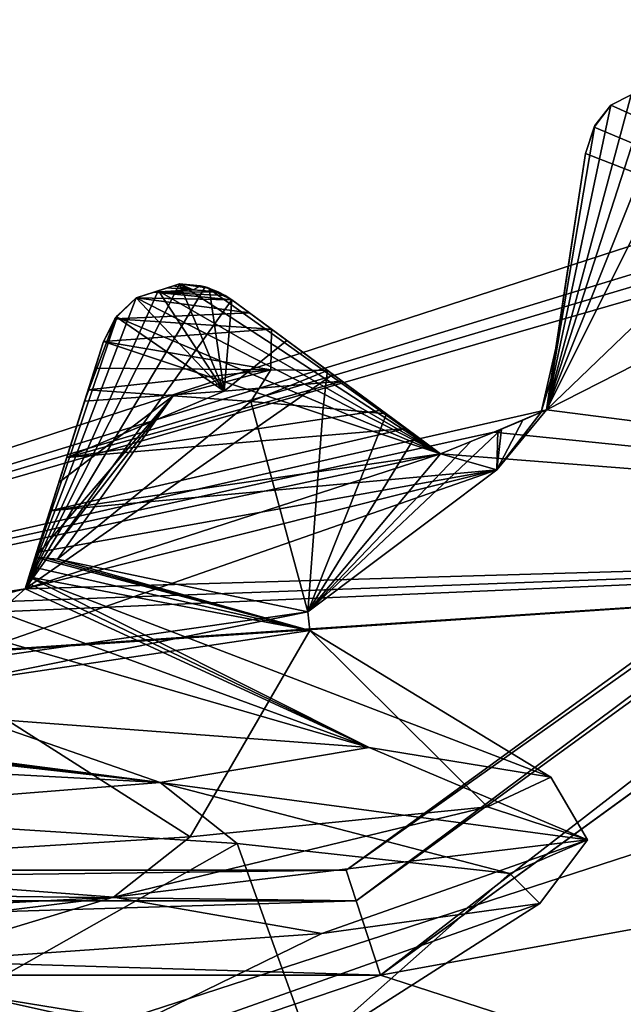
# Model space of a CAD drawing. Header units: millimetres. Extents: x -114 to 114, y -48 to 36.
# Tile 193 of 256: x 25.07 to 26.16, y -6.9 to -5.12. Entities that reach past the tile are written whole.
import ezdxf

# ---------------------------------------------------------------- set-up
doc = ezdxf.new("R2010")
doc.units = ezdxf.units.MM
doc.header["$LTSCALE"] = 65.185185
for name, color, linetype in [('2', 7, 'CONTINUOUS'), ('2786', 7, 'CONTINUOUS'), ('3463', 7, 'CONTINUOUS'), ('3648', 7, 'CONTINUOUS'), ('3649', 7, 'CONTINUOUS'), ('3650', 7, 'CONTINUOUS'), ('3652', 7, 'CONTINUOUS'), ('3657', 7, 'CONTINUOUS'), ('3662', 7, 'CONTINUOUS'), ('3700', 7, 'CONTINUOUS'), ('3701', 7, 'CONTINUOUS'), ('3702', 7, 'CONTINUOUS'), ('3703', 7, 'CONTINUOUS'), ('3704', 7, 'CONTINUOUS'), ('3705', 7, 'CONTINUOUS'), ('3706', 7, 'CONTINUOUS'), ('3830', 7, 'CONTINUOUS'), ('3831', 7, 'CONTINUOUS'), ('3832', 7, 'CONTINUOUS'), ('3833', 7, 'CONTINUOUS'), ('3834', 7, 'CONTINUOUS'), ('3835', 7, 'CONTINUOUS'), ('3956', 7, 'CONTINUOUS'), ('3957', 7, 'CONTINUOUS'), ('3958', 7, 'CONTINUOUS'), ('3986', 7, 'CONTINUOUS'), ('4003', 7, 'CONTINUOUS'), ('4004', 7, 'CONTINUOUS'), ('4005', 7, 'CONTINUOUS'), ('4006', 7, 'CONTINUOUS'), ('4007', 7, 'CONTINUOUS'), ('4008', 7, 'CONTINUOUS'), ('4009', 7, 'CONTINUOUS'), ('4059', 7, 'CONTINUOUS'), ('4062', 7, 'CONTINUOUS'), ('4065', 7, 'CONTINUOUS'), ('79', 7, 'CONTINUOUS'), ('90', 7, 'CONTINUOUS'), ('92', 7, 'CONTINUOUS')]:
    doc.layers.add(name, color=color, linetype=linetype)

msp = doc.modelspace()

# ---------------------------------------------------------------- linework, layer by layer
at = {"layer": '2', "linetype": 'CONTINUOUS'}
for points in [[(-11.6345, -6.8483, 92.5), (113, -35, 92.5), (-9.8, 0, 92.5), (-11.6345, -6.8483, 92.5)], [(-9.8, 0, 92.5), (113, -35, 92.5), (21.2746, -6.8475, 92.5), (-9.8, 0, 92.5)], [(25.7254, -6.8475, 92.5), (113, -35, 92.5), (29.3258, -4.2309, 92.5), (25.7254, -6.8475, 92.5)], [(21.2746, -6.8475, 92.5), (113, -35, 92.5), (25.7254, -6.8475, 92.5), (21.2746, -6.8475, 92.5)], [(-16.6491, -11.8641, 92.5), (113, -35, 92.5), (-11.6345, -6.8483, 92.5), (-16.6491, -11.8641, 92.5)]]:
    msp.add_3dface(points, dxfattribs=at)
at = {"layer": '2786', "linetype": 'CONTINUOUS'}
for points in [[(-50.5, -32.5, 90), (63.3, 0, 90), (64.6742, -4.2309, 90), (-50.5, -32.5, 90)], [(63.3, 0, 90), (-50.5, -32.5, 90), (25.7254, -6.8475, 90), (63.3, 0, 90)], [(63.3, 0, 90), (25.7254, -6.8475, 90), (29.3258, -4.2309, 90), (63.3, 0, 90)], [(-50.5, -32.5, 90), (64.6742, -4.2309, 90), (68.2746, -6.8475, 90), (-50.5, -32.5, 90)], [(110.5, -32.5, 90), (-50.5, -32.5, 90), (72.7254, -6.8475, 90), (110.5, -32.5, 90)], [(-50.5, -32.5, 90), (68.2746, -6.8475, 90), (72.7254, -6.8475, 90), (-50.5, -32.5, 90)], [(-50.5, -32.5, 90), (21.2746, -6.8475, 90), (25.7254, -6.8475, 90), (-50.5, -32.5, 90)]]:
    msp.add_3dface(points, dxfattribs=at)
at = {"layer": '3463', "linetype": 'CONTINUOUS'}
for points in [[(30.2706, 11.7372, 110), (23.5, 13.55, 110), (30.2706, -11.7372, 110), (30.2706, 11.7372, 110)], [(30.2706, -11.7372, 110), (23.5, 13.55, 110), (23.5, -13.55, 110), (30.2706, -11.7372, 110)]]:
    msp.add_3dface(points, dxfattribs=at)
at = {"layer": '3648', "linetype": 'CONTINUOUS'}
for points in [[(23.5, -7.5, 108), (23.5, 7.5, 108), (27.9083, 6.0677, 108), (23.5, -7.5, 108)], [(27.9083, -6.0677, 108), (23.5, -7.5, 108), (27.9083, 6.0677, 108), (27.9083, -6.0677, 108)]]:
    msp.add_3dface(points, dxfattribs=at)
at = {"layer": '3649', "linetype": 'CONTINUOUS'}
for points in [[(23.5, -7.5, 108), (27.9083, -6.0677, 108), (23.5, -7.5, 106), (23.5, -7.5, 108)], [(23.5, -7.5, 106), (27.9083, -6.0677, 108), (27.9083, -6.0677, 106), (23.5, -7.5, 106)]]:
    msp.add_3dface(points, dxfattribs=at)
at = {"layer": '3650', "linetype": 'CONTINUOUS'}
for points in [[(26.1418, -5.2755, 106), (27.9083, -6.0677, 106), (26.1785, -5.2569, 106), (26.1418, -5.2755, 106)], [(26.1113, -5.3153, 106), (27.9083, -6.0677, 106), (26.1418, -5.2755, 106), (26.1113, -5.3153, 106)], [(26.0957, -5.3628, 106), (27.9083, -6.0677, 106), (26.1113, -5.3153, 106), (26.0957, -5.3628, 106)], [(26.0254, -5.8262, 106), (27.9083, -6.0677, 106), (26.0957, -5.3628, 106), (26.0254, -5.8262, 106)], [(25.3623, -5.5984, 106), (25.3232, -5.6112, 106), (25.8341, -5.9055, 106), (25.3623, -5.5984, 106)], [(25.412, -5.6049, 106), (25.3623, -5.5984, 106), (25.8341, -5.9055, 106), (25.412, -5.6049, 106)], [(25.3232, -5.6112, 106), (25.284, -5.6238, 106), (25.8341, -5.9055, 106), (25.3232, -5.6112, 106)], [(25.4567, -5.6275, 106), (25.412, -5.6049, 106), (25.8341, -5.9055, 106), (25.4567, -5.6275, 106)], [(25.284, -5.6238, 106), (25.2477, -5.6583, 106), (25.8341, -5.9055, 106), (25.284, -5.6238, 106)], [(25.2477, -5.6583, 106), (25.2248, -5.7029, 106), (25.8341, -5.9055, 106), (25.2477, -5.6583, 106)], [(25.2248, -5.7029, 106), (25.0829, -6.1496, 106), (25.8341, -5.9055, 106), (25.2248, -5.7029, 106)], [(25.93, -5.8666, 106), (27.9083, -6.0677, 106), (26.0254, -5.8262, 106), (25.93, -5.8666, 106)], [(25.8341, -5.9055, 106), (27.9083, -6.0677, 106), (25.93, -5.8666, 106), (25.8341, -5.9055, 106)], [(25.0829, -6.1496, 106), (27.9083, -6.0677, 106), (25.8341, -5.9055, 106), (25.0829, -6.1496, 106)], [(23.5, -7.5, 106), (27.9083, -6.0677, 106), (23.8949, -6.3377, 106), (23.5, -7.5, 106)], [(23.8949, -6.3377, 106), (27.9083, -6.0677, 106), (23.9982, -6.3304, 106), (23.8949, -6.3377, 106)], [(23.9982, -6.3304, 106), (27.9083, -6.0677, 106), (24.1014, -6.3215, 106), (23.9982, -6.3304, 106)], [(24.1014, -6.3215, 106), (27.9083, -6.0677, 106), (24.8815, -6.1979, 106), (24.1014, -6.3215, 106)], [(24.8815, -6.1979, 106), (27.9083, -6.0677, 106), (24.9824, -6.1745, 106), (24.8815, -6.1979, 106)], [(24.9824, -6.1745, 106), (27.9083, -6.0677, 106), (25.0829, -6.1496, 106), (24.9824, -6.1745, 106)]]:
    msp.add_3dface(points, dxfattribs=at)
at = {"layer": '3652', "linetype": 'CONTINUOUS'}
for points in [[(29.1249, -9.7428, 93.5), (23.5, -11.25, 93.5), (27.2619, -5.1776, 93.5), (29.1249, -9.7428, 93.5)], [(23.5, -11.25, 93.5), (23.5, -6.4, 93.5), (27.2619, -5.1776, 93.5), (23.5, -11.25, 93.5)]]:
    msp.add_3dface(points, dxfattribs=at)
at = {"layer": '3657', "linetype": 'CONTINUOUS'}
for points in [[(27.2619, -5.1776, 93.5), (23.5, -6.4, 93.5), (26.9057, -5.3595, 93.55), (27.2619, -5.1776, 93.5)], [(26.2618, -5.2364, 93.9799), (26.3129, -5.2521, 93.942), (26.0254, -5.8262, 93.55), (26.2618, -5.2364, 93.9799)], [(26.2152, -5.2381, 94), (26.2618, -5.2364, 93.9799), (26.0254, -5.8262, 93.55), (26.2152, -5.2381, 94)], [(26.1785, -5.2569, 94), (26.2152, -5.2381, 94), (26.0254, -5.8262, 93.55), (26.1785, -5.2569, 94)], [(26.3129, -5.2521, 93.942), (26.5144, -5.3565, 93.7536), (26.0254, -5.8262, 93.55), (26.3129, -5.2521, 93.942)], [(26.1418, -5.2755, 94), (26.1785, -5.2569, 94), (26.0254, -5.8262, 93.55), (26.1418, -5.2755, 94)], [(26.113, -5.3122, 93.9799), (26.1418, -5.2755, 94), (26.0254, -5.8262, 93.55), (26.113, -5.3122, 93.9799)], [(26.0957, -5.3628, 93.942), (26.113, -5.3122, 93.9799), (26.0254, -5.8262, 93.55), (26.0957, -5.3628, 93.942)], [(26.9057, -5.3595, 93.55), (23.5, -6.4, 93.5), (26.8179, -5.4143, 93.55), (26.9057, -5.3595, 93.55)], [(26.5144, -5.3565, 93.7536), (26.7291, -5.4676, 93.55), (26.0254, -5.8262, 93.55), (26.5144, -5.3565, 93.7536)], [(26.0616, -5.5872, 93.7535), (26.0957, -5.3628, 93.942), (26.0254, -5.8262, 93.55), (26.0616, -5.5872, 93.7535)], [(26.8179, -5.4143, 93.55), (23.5, -6.4, 93.5), (26.7291, -5.4676, 93.55), (26.8179, -5.4143, 93.55)], [(26.7291, -5.4676, 93.55), (23.5, -6.4, 93.5), (26.0254, -5.8262, 93.55), (26.7291, -5.4676, 93.55)], [(25.3623, -5.5984, 94), (25.4086, -5.604, 93.9799), (25.0829, -6.1496, 93.55), (25.3623, -5.5984, 94)], [(25.3232, -5.6112, 94), (25.3623, -5.5984, 94), (25.0829, -6.1496, 93.55), (25.3232, -5.6112, 94)], [(25.4086, -5.604, 93.9799), (25.4567, -5.6275, 93.942), (25.0829, -6.1496, 93.55), (25.4086, -5.604, 93.9799)], [(25.284, -5.6238, 94), (25.3232, -5.6112, 94), (25.0829, -6.1496, 93.55), (25.284, -5.6238, 94)], [(25.2498, -5.6555, 93.9799), (25.284, -5.6238, 94), (25.0829, -6.1496, 93.55), (25.2498, -5.6555, 93.9799)], [(25.4567, -5.6275, 93.942), (25.6394, -5.7621, 93.7536), (25.0829, -6.1496, 93.55), (25.4567, -5.6275, 93.942)], [(25.2248, -5.7029, 93.942), (25.2498, -5.6555, 93.9799), (25.0829, -6.1496, 93.55), (25.2248, -5.7029, 93.942)], [(25.156, -5.9192, 93.7535), (25.2248, -5.7029, 93.942), (25.0829, -6.1496, 93.55), (25.156, -5.9192, 93.7535)], [(25.6394, -5.7621, 93.7536), (25.8341, -5.9055, 93.55), (25.0829, -6.1496, 93.55), (25.6394, -5.7621, 93.7536)], [(26.0254, -5.8262, 93.55), (23.5, -6.4, 93.5), (25.93, -5.8666, 93.55), (26.0254, -5.8262, 93.55)], [(25.93, -5.8666, 93.55), (23.5, -6.4, 93.5), (25.8341, -5.9055, 93.55), (25.93, -5.8666, 93.55)], [(25.8341, -5.9055, 93.55), (23.5, -6.4, 93.5), (25.0829, -6.1496, 93.55), (25.8341, -5.9055, 93.55)], [(25.0829, -6.1496, 93.55), (23.5, -6.4, 93.5), (24.9824, -6.1745, 93.55), (25.0829, -6.1496, 93.55)]]:
    msp.add_3dface(points, dxfattribs=at)
at = {"layer": '3662', "linetype": 'CONTINUOUS'}
for points in [[(24.9849, -6.9184, 97.515), (25.6, -7.0184, 99), (24.9849, -6.8816, 97.5151), (24.9849, -6.9184, 97.515)], [(24.9849, -6.8816, 97.5151), (25.6, -7.0184, 99), (25.6, -6.9816, 99.0001), (24.9849, -6.8816, 97.5151)]]:
    msp.add_3dface(points, dxfattribs=at)
at = {"layer": '3700', "linetype": 'CONTINUOUS'}
for points in [[(26.1113, -5.3153, 106), (26.1418, -5.2755, 106), (26.113, -5.3122, 93.9799), (26.1113, -5.3153, 106)], [(26.1418, -5.2755, 106), (26.1418, -5.2755, 94), (26.113, -5.3122, 93.9799), (26.1418, -5.2755, 106)], [(26.1113, -5.3153, 106), (26.113, -5.3122, 93.9799), (26.0957, -5.3628, 93.942), (26.1113, -5.3153, 106)], [(26.0957, -5.3628, 106), (26.1113, -5.3153, 106), (26.0957, -5.3628, 93.942), (26.0957, -5.3628, 106)]]:
    msp.add_3dface(points, dxfattribs=at)
at = {"layer": '3701', "linetype": 'CONTINUOUS'}
for points in [[(26.0254, -5.8262, 106), (26.0957, -5.3628, 106), (26.0957, -5.3628, 93.942), (26.0254, -5.8262, 106)], [(26.0254, -5.8262, 106), (26.0957, -5.3628, 93.942), (26.0445, -5.7002, 98.9692), (26.0254, -5.8262, 106)], [(26.0957, -5.3628, 93.942), (26.0616, -5.5872, 93.7535), (26.0254, -5.8262, 98.4424), (26.0957, -5.3628, 93.942)], [(26.034, -5.7695, 98.4178), (26.0957, -5.3628, 93.942), (26.0254, -5.8262, 98.4424), (26.034, -5.7695, 98.4178)], [(26.0348, -5.7643, 98.4223), (26.0957, -5.3628, 93.942), (26.034, -5.7695, 98.4178), (26.0348, -5.7643, 98.4223)], [(26.0423, -5.7145, 98.5582), (26.0957, -5.3628, 93.942), (26.0348, -5.7643, 98.4223), (26.0423, -5.7145, 98.5582)], [(26.0445, -5.7002, 98.9692), (26.0957, -5.3628, 93.942), (26.0423, -5.7145, 98.5582), (26.0445, -5.7002, 98.9692)], [(26.0616, -5.5872, 93.7535), (26.0254, -5.8262, 93.55), (26.0254, -5.8262, 98.4424), (26.0616, -5.5872, 93.7535)], [(26.0363, -5.7542, 99.4563), (26.0254, -5.8262, 106), (26.0445, -5.7002, 98.9692), (26.0363, -5.7542, 99.4563)], [(26.0254, -5.8262, 99.6181), (26.0254, -5.8262, 106), (26.0363, -5.7542, 99.4563), (26.0254, -5.8262, 99.6181)]]:
    msp.add_3dface(points, dxfattribs=at)
at = {"layer": '3702', "linetype": 'CONTINUOUS'}
for points in [[(25.93, -5.8666, 106), (26.0254, -5.8262, 106), (25.9374, -5.8636, 99.9004), (25.93, -5.8666, 106)], [(25.9374, -5.8636, 99.9004), (26.0254, -5.8262, 106), (26.0159, -5.8303, 99.6558), (25.9374, -5.8636, 99.9004)], [(26.0254, -5.8262, 106), (26.0254, -5.8262, 99.6181), (26.0159, -5.8303, 99.6558), (26.0254, -5.8262, 106)], [(25.8341, -5.9055, 100.12), (25.93, -5.8666, 106), (25.9374, -5.8636, 99.9004), (25.8341, -5.9055, 100.12)], [(25.8341, -5.9055, 106), (25.93, -5.8666, 106), (25.8341, -5.9055, 100.12), (25.8341, -5.9055, 106)]]:
    msp.add_3dface(points, dxfattribs=at)
at = {"layer": '3703', "linetype": 'CONTINUOUS'}
for points in [[(25.4567, -5.6275, 106), (25.8341, -5.9055, 106), (25.8341, -5.9055, 100.12), (25.4567, -5.6275, 106)], [(25.4567, -5.6275, 106), (25.8341, -5.9055, 100.12), (25.7717, -5.8595, 100.2645), (25.4567, -5.6275, 106)], [(25.4567, -5.6275, 100.2381), (25.4567, -5.6275, 106), (25.5559, -5.7006, 100.2964), (25.4567, -5.6275, 100.2381)], [(25.5559, -5.7006, 100.2964), (25.4567, -5.6275, 106), (25.6562, -5.7745, 100.3553), (25.5559, -5.7006, 100.2964)], [(25.6562, -5.7745, 100.3553), (25.4567, -5.6275, 106), (25.7271, -5.8267, 100.3258), (25.6562, -5.7745, 100.3553)], [(25.7271, -5.8267, 100.3258), (25.4567, -5.6275, 106), (25.7717, -5.8595, 100.2645), (25.7271, -5.8267, 100.3258)]]:
    msp.add_3dface(points, dxfattribs=at)
at = {"layer": '3704', "linetype": 'CONTINUOUS'}
for points in [[(25.2477, -5.6583, 106), (25.284, -5.6238, 106), (25.2478, -5.6582, 100.5435), (25.2477, -5.6583, 106)], [(25.284, -5.6238, 106), (25.284, -5.6238, 100.4315), (25.2478, -5.6582, 100.5435), (25.284, -5.6238, 106)], [(25.2248, -5.7029, 100.6594), (25.2477, -5.6583, 106), (25.2478, -5.6582, 100.5435), (25.2248, -5.7029, 100.6594)], [(25.2248, -5.7029, 106), (25.2477, -5.6583, 106), (25.2248, -5.7029, 100.6594), (25.2248, -5.7029, 106)]]:
    msp.add_3dface(points, dxfattribs=at)
at = {"layer": '3705', "linetype": 'CONTINUOUS'}
for points in [[(25.0829, -6.1496, 106), (25.2248, -5.7029, 106), (25.2248, -5.7029, 100.6594), (25.0829, -6.1496, 106)], [(25.0829, -6.1496, 106), (25.2248, -5.7029, 100.6594), (25.2082, -5.7549, 100.7802), (25.0829, -6.1496, 106)], [(25.1905, -5.8106, 100.9048), (25.0829, -6.1496, 106), (25.2082, -5.7549, 100.7802), (25.1905, -5.8106, 100.9048)], [(25.0829, -6.1496, 106), (25.1905, -5.8106, 100.9048), (25.1582, -5.9124, 101.0026), (25.0829, -6.1496, 106)], [(25.1546, -5.9236, 101.0047), (25.0829, -6.1496, 106), (25.1582, -5.9124, 101.0026), (25.1546, -5.9236, 101.0047)], [(25.1276, -6.0087, 100.9588), (25.0829, -6.1496, 106), (25.1546, -5.9236, 101.0047), (25.1276, -6.0087, 100.9588)], [(25.1038, -6.0836, 100.8166), (25.0829, -6.1496, 106), (25.1276, -6.0087, 100.9588), (25.1038, -6.0836, 100.8166)], [(25.0829, -6.1496, 100.6875), (25.0829, -6.1496, 106), (25.1038, -6.0836, 100.8166), (25.0829, -6.1496, 100.6875)]]:
    msp.add_3dface(points, dxfattribs=at)
at = {"layer": '3706', "linetype": 'CONTINUOUS'}
for points in [[(24.9824, -6.1745, 106), (25.0829, -6.1496, 106), (24.9828, -6.1745, 100.7372), (24.9824, -6.1745, 106)], [(25.0829, -6.1496, 106), (25.0829, -6.1496, 100.6875), (24.9828, -6.1745, 100.7372), (25.0829, -6.1496, 106)]]:
    msp.add_3dface(points, dxfattribs=at)
at = {"layer": '3830', "linetype": 'CONTINUOUS'}
for points in [[(26.0254, -5.8262, 99.6181), (26.0363, -5.7542, 99.4563), (26.0445, -5.7002, 98.9692), (26.0254, -5.8262, 99.6181)], [(26.0254, -5.8262, 99.6181), (26.0445, -5.7002, 98.9692), (26.0423, -5.7145, 98.5582), (26.0254, -5.8262, 99.6181)], [(26.0254, -5.8262, 99.6181), (26.0423, -5.7145, 98.5582), (26.0159, -5.8303, 99.6558), (26.0254, -5.8262, 99.6181)], [(26.0423, -5.7145, 98.5582), (26.034, -5.7695, 98.4178), (26.0159, -5.8303, 99.6558), (26.0423, -5.7145, 98.5582)], [(26.0423, -5.7145, 98.5582), (26.0348, -5.7643, 98.4223), (26.034, -5.7695, 98.4178), (26.0423, -5.7145, 98.5582)], [(25.6562, -5.7745, 100.3553), (25.7271, -5.8267, 100.3258), (25.1582, -5.9124, 101.0026), (25.6562, -5.7745, 100.3553)], [(25.6562, -5.7745, 100.3553), (25.1582, -5.9124, 101.0026), (25.4429, -5.7925, 100.6466), (25.6562, -5.7745, 100.3553)], [(26.034, -5.7695, 98.4178), (26.0254, -5.8262, 98.4424), (26.0159, -5.8303, 99.6558), (26.034, -5.7695, 98.4178)], [(25.1582, -5.9124, 101.0026), (25.1905, -5.8106, 100.9048), (25.4429, -5.7925, 100.6466), (25.1582, -5.9124, 101.0026)], [(25.7271, -5.8267, 100.3258), (25.7717, -5.8595, 100.2645), (25.1582, -5.9124, 101.0026), (25.7271, -5.8267, 100.3258)], [(26.0159, -5.8303, 99.6558), (26.0254, -5.8262, 98.4424), (25.9358, -5.9347, 99.7438), (26.0159, -5.8303, 99.6558)], [(25.9358, -5.9347, 99.7438), (26.0254, -5.8262, 98.4424), (25.9827, -5.8446, 98.3378), (25.9358, -5.9347, 99.7438)], [(25.9374, -5.8636, 99.9004), (26.0159, -5.8303, 99.6558), (25.9358, -5.9347, 99.7438), (25.9374, -5.8636, 99.9004)], [(25.9442, -5.8607, 98.2846), (25.9358, -5.9347, 99.7438), (25.9827, -5.8446, 98.3378), (25.9442, -5.8607, 98.2846)], [(25.7717, -5.8595, 100.2645), (25.8341, -5.9055, 100.12), (25.1276, -6.0087, 100.9588), (25.7717, -5.8595, 100.2645)], [(25.7717, -5.8595, 100.2645), (25.1276, -6.0087, 100.9588), (25.1582, -5.9124, 101.0026), (25.7717, -5.8595, 100.2645)], [(25.8341, -5.9055, 100.12), (25.9374, -5.8636, 99.9004), (25.9358, -5.9347, 99.7438), (25.8341, -5.9055, 100.12)], [(25.1276, -6.0087, 100.9588), (25.8341, -5.9055, 100.12), (25.9358, -5.9347, 99.7438), (25.1276, -6.0087, 100.9588)], [(25.1276, -6.0087, 100.9588), (25.1546, -5.9236, 101.0047), (25.1582, -5.9124, 101.0026), (25.1276, -6.0087, 100.9588)]]:
    msp.add_3dface(points, dxfattribs=at)
at = {"layer": '3831', "linetype": 'CONTINUOUS'}
for points in [[(25.1418, -6.0959, 97.6907), (25.5941, -6.1912, 99.157), (25.4912, -5.8113, 97.4121), (25.1418, -6.0959, 97.6907)], [(25.4912, -5.8113, 97.4121), (25.5941, -6.1912, 99.157), (25.6218, -5.8224, 97.5914), (25.4912, -5.8113, 97.4121)], [(25.6218, -5.8224, 97.5914), (25.5941, -6.1912, 99.157), (25.7363, -5.8335, 97.7814), (25.6218, -5.8224, 97.5914)], [(25.7363, -5.8335, 97.7814), (25.5941, -6.1912, 99.157), (25.789, -5.8723, 97.9886), (25.7363, -5.8335, 97.7814)], [(25.9358, -5.9347, 99.7438), (25.9442, -5.8607, 98.2846), (25.5941, -6.1912, 99.157), (25.9358, -5.9347, 99.7438)], [(25.5941, -6.1912, 99.157), (25.9442, -5.8607, 98.2846), (25.8889, -5.8835, 98.2413), (25.5941, -6.1912, 99.157)], [(25.789, -5.8723, 97.9886), (25.5941, -6.1912, 99.157), (25.8341, -5.9055, 98.1997), (25.789, -5.8723, 97.9886)], [(25.8341, -5.9055, 98.1997), (25.5941, -6.1912, 99.157), (25.8889, -5.8835, 98.2413), (25.8341, -5.9055, 98.1997)], [(25.0829, -6.1496, 100.6875), (25.9358, -5.9347, 99.7438), (24.9284, -6.2864, 100.5394), (25.0829, -6.1496, 100.6875)], [(24.9284, -6.2864, 100.5394), (25.9358, -5.9347, 99.7438), (25.5941, -6.1912, 99.157), (24.9284, -6.2864, 100.5394)], [(25.0829, -6.1496, 100.6875), (25.1038, -6.0836, 100.8166), (25.9358, -5.9347, 99.7438), (25.0829, -6.1496, 100.6875)], [(25.1038, -6.0836, 100.8166), (25.1276, -6.0087, 100.9588), (25.9358, -5.9347, 99.7438), (25.1038, -6.0836, 100.8166)], [(24.9828, -6.1745, 100.7372), (25.0829, -6.1496, 100.6875), (24.9284, -6.2864, 100.5394), (24.9828, -6.1745, 100.7372)], [(24.6223, -6.5551, 96.7138), (24.9849, -6.8816, 97.5151), (25.466, -6.6093, 97.3811), (24.6223, -6.5551, 96.7138)], [(24.9849, -6.8816, 97.5151), (25.6, -6.9816, 99.0001), (25.466, -6.6093, 97.3811), (24.9849, -6.8816, 97.5151)], [(25.466, -6.6093, 97.3811), (25.6, -6.9816, 99.0001), (25.959, -6.6635, 98.3372), (25.466, -6.6093, 97.3811)], [(25.959, -6.6635, 98.3372), (25.6, -6.9816, 99.0001), (26.0133, -6.7177, 99.4115), (25.959, -6.6635, 98.3372)], [(25.6, -6.9816, 99.0001), (24.9849, -7.0816, 100.485), (26.0133, -6.7177, 99.4115), (25.6, -6.9816, 99.0001)], [(26.0133, -6.7177, 99.4115), (24.9849, -7.0816, 100.485), (25.6192, -6.7718, 100.4125), (26.0133, -6.7177, 99.4115)], [(25.6192, -6.7718, 100.4125), (24.9849, -7.0816, 100.485), (24.847, -6.826, 101.1614), (25.6192, -6.7718, 100.4125)]]:
    msp.add_3dface(points, dxfattribs=at)
at = {"layer": '3832', "linetype": 'CONTINUOUS'}
for points in [[(25.0864, -6.1385, 97.5944), (25.7048, -6.4363, 97.7252), (25.0898, -6.1277, 97.6279), (25.0864, -6.1385, 97.5944)], [(25.7048, -6.4363, 97.7252), (26.0333, -6.4899, 98.7382), (25.0898, -6.1277, 97.6279), (25.7048, -6.4363, 97.7252)], [(25.0898, -6.1277, 97.6279), (26.0333, -6.4899, 98.7382), (25.5975, -6.2246, 99.1027), (25.0898, -6.1277, 97.6279)], [(24.9873, -6.1734, 97.3865), (25.7048, -6.4363, 97.7252), (25.0829, -6.1496, 97.5606), (24.9873, -6.1734, 97.3865)], [(25.0829, -6.1496, 97.5606), (25.7048, -6.4363, 97.7252), (25.0864, -6.1385, 97.5944), (25.0829, -6.1496, 97.5606)], [(24.8815, -6.1979, 97.2245), (25.7048, -6.4363, 97.7252), (24.9873, -6.1734, 97.3865), (24.8815, -6.1979, 97.2245)], [(24.9908, -6.3826, 96.9351), (25.7048, -6.4363, 97.7252), (24.8815, -6.1979, 97.2245), (24.9908, -6.3826, 96.9351)], [(25.5975, -6.2246, 99.1027), (25.3815, -6.5972, 100.7164), (24.9481, -6.3215, 100.5209), (25.5975, -6.2246, 99.1027)], [(25.9189, -6.5435, 99.797), (25.3815, -6.5972, 100.7164), (25.5975, -6.2246, 99.1027), (25.9189, -6.5435, 99.797)], [(26.0333, -6.4899, 98.7382), (25.9189, -6.5435, 99.797), (25.5975, -6.2246, 99.1027), (26.0333, -6.4899, 98.7382)], [(25.3815, -6.5972, 100.7164), (24.5151, -6.6508, 101.3357), (24.9481, -6.3215, 100.5209), (25.3815, -6.5972, 100.7164)]]:
    msp.add_3dface(points, dxfattribs=at)
at = {"layer": '3833', "linetype": 'CONTINUOUS'}
for points in [[(25.3154, -5.6137, 97.1943), (25.284, -5.6238, 97.146), (25.4567, -5.6275, 97.3424), (25.3154, -5.6137, 97.1943)], [(25.3398, -5.6058, 97.239), (25.3154, -5.6137, 97.1943), (25.3865, -5.6092, 97.2891), (25.3398, -5.6058, 97.239)], [(25.3865, -5.6092, 97.2891), (25.3154, -5.6137, 97.1943), (25.4318, -5.6126, 97.3404), (25.3865, -5.6092, 97.2891)], [(25.4318, -5.6126, 97.3404), (25.3154, -5.6137, 97.1943), (25.4443, -5.6193, 97.3416), (25.4318, -5.6126, 97.3404)], [(25.4443, -5.6193, 97.3416), (25.3154, -5.6137, 97.1943), (25.4567, -5.6275, 97.3424), (25.4443, -5.6193, 97.3416)], [(25.284, -5.6238, 97.146), (25.2451, -5.6619, 97.0791), (25.4885, -5.651, 97.3529), (25.284, -5.6238, 97.146)], [(25.4567, -5.6275, 97.3424), (25.284, -5.6238, 97.146), (25.4885, -5.651, 97.3529), (25.4567, -5.6275, 97.3424)], [(25.2451, -5.6619, 97.0791), (25.5286, -5.6805, 97.3823), (25.4885, -5.651, 97.3529), (25.2451, -5.6619, 97.0791)], [(25.2248, -5.7029, 97.0551), (25.5286, -5.6805, 97.3823), (25.2451, -5.6619, 97.0791), (25.2248, -5.7029, 97.0551)], [(25.527, -5.7541, 97.3836), (25.5286, -5.6805, 97.3823), (25.2248, -5.7029, 97.0551), (25.527, -5.7541, 97.3836)], [(25.2095, -5.7509, 97.0631), (25.527, -5.7541, 97.3836), (25.2248, -5.7029, 97.0551), (25.2095, -5.7509, 97.0631)], [(25.1971, -5.7899, 97.1011), (25.527, -5.7541, 97.3836), (25.2095, -5.7509, 97.0631), (25.1971, -5.7899, 97.1011)], [(25.3507, -5.8006, 97.2504), (25.527, -5.7541, 97.3836), (25.1971, -5.7899, 97.1011), (25.3507, -5.8006, 97.2504)], [(25.4912, -5.8113, 97.4121), (25.527, -5.7541, 97.3836), (25.3507, -5.8006, 97.2504), (25.4912, -5.8113, 97.4121)]]:
    msp.add_3dface(points, dxfattribs=at)
at = {"layer": '3834', "linetype": 'CONTINUOUS'}
for points in [[(25.3507, -5.8006, 97.2504), (25.1971, -5.7899, 97.1011), (25.144, -5.9572, 97.3947), (25.3507, -5.8006, 97.2504)], [(25.1217, -6.094, 97.6658), (25.3507, -5.8006, 97.2504), (25.1011, -6.092, 97.6412), (25.1217, -6.094, 97.6658)], [(25.1011, -6.092, 97.6412), (25.3507, -5.8006, 97.2504), (25.144, -5.9572, 97.3947), (25.1011, -6.092, 97.6412)], [(25.1418, -6.0959, 97.6907), (25.3507, -5.8006, 97.2504), (25.1217, -6.094, 97.6658), (25.1418, -6.0959, 97.6907)], [(25.1418, -6.0959, 97.6907), (25.4912, -5.8113, 97.4121), (25.3507, -5.8006, 97.2504), (25.1418, -6.0959, 97.6907)]]:
    msp.add_3dface(points, dxfattribs=at)
at = {"layer": '3835', "linetype": 'CONTINUOUS'}
for points in [[(25.3398, -5.6058, 97.239), (25.3865, -5.6092, 97.2891), (25.3512, -5.6021, 97.2623), (25.3398, -5.6058, 97.239)], [(25.3512, -5.6021, 97.2623), (25.3865, -5.6092, 97.2891), (25.3623, -5.5984, 97.2857), (25.3512, -5.6021, 97.2623)], [(25.3623, -5.5984, 97.2857), (25.3865, -5.6092, 97.2891), (25.4002, -5.6018, 97.3262), (25.3623, -5.5984, 97.2857)], [(25.3865, -5.6092, 97.2891), (25.4318, -5.6126, 97.3404), (25.4002, -5.6018, 97.3262), (25.3865, -5.6092, 97.2891)]]:
    msp.add_3dface(points, dxfattribs=at)
at = {"layer": '3956', "linetype": 'CONTINUOUS'}
for points in [[(26.1418, -5.2755, 106), (26.1785, -5.2569, 106), (26.1418, -5.2755, 94), (26.1418, -5.2755, 106)], [(26.1785, -5.2569, 106), (26.1785, -5.2569, 94), (26.1418, -5.2755, 94), (26.1785, -5.2569, 106)]]:
    msp.add_3dface(points, dxfattribs=at)
at = {"layer": '3957', "linetype": 'CONTINUOUS'}
for points in [[(25.3232, -5.6112, 106), (25.3623, -5.5984, 106), (25.324, -5.611, 100.3586), (25.3232, -5.6112, 106)], [(25.3623, -5.5984, 106), (25.3623, -5.5984, 100.2838), (25.324, -5.611, 100.3586), (25.3623, -5.5984, 106)], [(25.284, -5.6238, 100.4315), (25.3232, -5.6112, 106), (25.324, -5.611, 100.3586), (25.284, -5.6238, 100.4315)], [(25.284, -5.6238, 106), (25.3232, -5.6112, 106), (25.284, -5.6238, 100.4315), (25.284, -5.6238, 106)]]:
    msp.add_3dface(points, dxfattribs=at)
at = {"layer": '3958', "linetype": 'CONTINUOUS'}
for points in [[(25.3623, -5.5984, 94), (25.3232, -5.6112, 94), (25.3623, -5.5984, 97.2857), (25.3623, -5.5984, 94)], [(25.3232, -5.6112, 94), (25.3512, -5.6021, 97.2623), (25.3623, -5.5984, 97.2857), (25.3232, -5.6112, 94)], [(25.3232, -5.6112, 94), (25.3398, -5.6058, 97.239), (25.3512, -5.6021, 97.2623), (25.3232, -5.6112, 94)], [(25.3232, -5.6112, 94), (25.284, -5.6238, 94), (25.3154, -5.6137, 97.1943), (25.3232, -5.6112, 94)], [(25.284, -5.6238, 94), (25.284, -5.6238, 97.146), (25.3154, -5.6137, 97.1943), (25.284, -5.6238, 94)], [(25.3232, -5.6112, 94), (25.3154, -5.6137, 97.1943), (25.3398, -5.6058, 97.239), (25.3232, -5.6112, 94)]]:
    msp.add_3dface(points, dxfattribs=at)
at = {"layer": '3986', "linetype": 'CONTINUOUS'}
for points in [[(25.5975, -6.2246, 99.1027), (25.1011, -6.092, 97.6412), (25.0955, -6.1098, 97.6346), (25.5975, -6.2246, 99.1027)], [(25.5975, -6.2246, 99.1027), (25.1217, -6.094, 97.6658), (25.1011, -6.092, 97.6412), (25.5975, -6.2246, 99.1027)], [(25.5975, -6.2246, 99.1027), (25.1418, -6.0959, 97.6907), (25.1217, -6.094, 97.6658), (25.5975, -6.2246, 99.1027)], [(25.5941, -6.1912, 99.157), (25.1418, -6.0959, 97.6907), (25.5975, -6.2246, 99.1027), (25.5941, -6.1912, 99.157)], [(25.0898, -6.1277, 97.6279), (25.5975, -6.2246, 99.1027), (25.0955, -6.1098, 97.6346), (25.0898, -6.1277, 97.6279)], [(24.9284, -6.2864, 100.5394), (25.5941, -6.1912, 99.157), (24.9481, -6.3215, 100.5209), (24.9284, -6.2864, 100.5394)], [(25.5941, -6.1912, 99.157), (25.5975, -6.2246, 99.1027), (24.9481, -6.3215, 100.5209), (25.5941, -6.1912, 99.157)]]:
    msp.add_3dface(points, dxfattribs=at)
at = {"layer": '4003', "linetype": 'CONTINUOUS'}
for points in [[(26.0254, -5.8262, 93.55), (25.93, -5.8666, 93.55), (26.0254, -5.8262, 98.4424), (26.0254, -5.8262, 93.55)], [(26.0254, -5.8262, 98.4424), (25.93, -5.8666, 93.55), (25.9827, -5.8446, 98.3378), (26.0254, -5.8262, 98.4424)], [(25.93, -5.8666, 93.55), (25.9442, -5.8607, 98.2846), (25.9827, -5.8446, 98.3378), (25.93, -5.8666, 93.55)], [(25.93, -5.8666, 93.55), (25.8341, -5.9055, 93.55), (25.8889, -5.8835, 98.2413), (25.93, -5.8666, 93.55)], [(25.9442, -5.8607, 98.2846), (25.93, -5.8666, 93.55), (25.8889, -5.8835, 98.2413), (25.9442, -5.8607, 98.2846)], [(25.8341, -5.9055, 93.55), (25.8341, -5.9055, 98.1997), (25.8889, -5.8835, 98.2413), (25.8341, -5.9055, 93.55)]]:
    msp.add_3dface(points, dxfattribs=at)
at = {"layer": '4004', "linetype": 'CONTINUOUS'}
for points in [[(25.8341, -5.9055, 93.55), (25.6394, -5.7621, 93.7536), (25.4567, -5.6275, 97.3424), (25.8341, -5.9055, 93.55)], [(25.8341, -5.9055, 93.55), (25.4567, -5.6275, 97.3424), (25.4885, -5.651, 97.3529), (25.8341, -5.9055, 93.55)], [(25.6394, -5.7621, 93.7536), (25.4567, -5.6275, 93.942), (25.4567, -5.6275, 97.3424), (25.6394, -5.7621, 93.7536)], [(25.5286, -5.6805, 97.3823), (25.8341, -5.9055, 93.55), (25.4885, -5.651, 97.3529), (25.5286, -5.6805, 97.3823)], [(25.8341, -5.9055, 93.55), (25.5286, -5.6805, 97.3823), (25.6298, -5.755, 97.5174), (25.8341, -5.9055, 93.55)], [(25.7363, -5.8335, 97.7814), (25.8341, -5.9055, 93.55), (25.6298, -5.755, 97.5174), (25.7363, -5.8335, 97.7814)], [(25.8341, -5.9055, 93.55), (25.7363, -5.8335, 97.7814), (25.789, -5.8723, 97.9886), (25.8341, -5.9055, 93.55)], [(25.8341, -5.9055, 93.55), (25.789, -5.8723, 97.9886), (25.8341, -5.9055, 98.1997), (25.8341, -5.9055, 93.55)]]:
    msp.add_3dface(points, dxfattribs=at)
at = {"layer": '4005', "linetype": 'CONTINUOUS'}
for points in [[(25.2498, -5.6555, 93.9799), (25.2451, -5.6619, 97.0791), (25.284, -5.6238, 97.146), (25.2498, -5.6555, 93.9799)], [(25.284, -5.6238, 94), (25.2498, -5.6555, 93.9799), (25.284, -5.6238, 97.146), (25.284, -5.6238, 94)], [(25.2498, -5.6555, 93.9799), (25.2248, -5.7029, 93.942), (25.2451, -5.6619, 97.0791), (25.2498, -5.6555, 93.9799)], [(25.2248, -5.7029, 93.942), (25.2248, -5.7029, 97.0551), (25.2451, -5.6619, 97.0791), (25.2248, -5.7029, 93.942)]]:
    msp.add_3dface(points, dxfattribs=at)
at = {"layer": '4006', "linetype": 'CONTINUOUS'}
for points in [[(25.3623, -5.5984, 106), (25.412, -5.6049, 106), (25.3623, -5.5984, 100.2838), (25.3623, -5.5984, 106)], [(25.3623, -5.5984, 100.2838), (25.412, -5.6049, 106), (25.4154, -5.606, 100.2368), (25.3623, -5.5984, 100.2838)], [(25.412, -5.6049, 106), (25.4567, -5.6275, 106), (25.4154, -5.606, 100.2368), (25.412, -5.6049, 106)], [(25.4567, -5.6275, 106), (25.4567, -5.6275, 100.2381), (25.4154, -5.606, 100.2368), (25.4567, -5.6275, 106)]]:
    msp.add_3dface(points, dxfattribs=at)
at = {"layer": '4007', "linetype": 'CONTINUOUS'}
for points in [[(25.4086, -5.604, 93.9799), (25.3623, -5.5984, 94), (25.4002, -5.6018, 97.3262), (25.4086, -5.604, 93.9799)], [(25.3623, -5.5984, 94), (25.3623, -5.5984, 97.2857), (25.4002, -5.6018, 97.3262), (25.3623, -5.5984, 94)], [(25.4318, -5.6126, 97.3404), (25.4086, -5.604, 93.9799), (25.4002, -5.6018, 97.3262), (25.4318, -5.6126, 97.3404)], [(25.4567, -5.6275, 93.942), (25.4086, -5.604, 93.9799), (25.4567, -5.6275, 97.3424), (25.4567, -5.6275, 93.942)], [(25.4086, -5.604, 93.9799), (25.4318, -5.6126, 97.3404), (25.4443, -5.6193, 97.3416), (25.4086, -5.604, 93.9799)], [(25.4086, -5.604, 93.9799), (25.4443, -5.6193, 97.3416), (25.4567, -5.6275, 97.3424), (25.4086, -5.604, 93.9799)]]:
    msp.add_3dface(points, dxfattribs=at)
at = {"layer": '4008', "linetype": 'CONTINUOUS'}
for points in [[(25.2248, -5.7029, 93.942), (25.156, -5.9192, 93.7535), (25.0829, -6.1496, 97.5606), (25.2248, -5.7029, 93.942)], [(25.2248, -5.7029, 93.942), (25.0829, -6.1496, 97.5606), (25.1971, -5.7899, 97.1011), (25.2248, -5.7029, 93.942)], [(25.2248, -5.7029, 93.942), (25.1971, -5.7899, 97.1011), (25.2095, -5.7509, 97.0631), (25.2248, -5.7029, 93.942)], [(25.2248, -5.7029, 93.942), (25.2095, -5.7509, 97.0631), (25.2248, -5.7029, 97.0551), (25.2248, -5.7029, 93.942)], [(25.1971, -5.7899, 97.1011), (25.0829, -6.1496, 97.5606), (25.144, -5.9572, 97.3947), (25.1971, -5.7899, 97.1011)], [(25.156, -5.9192, 93.7535), (25.0829, -6.1496, 93.55), (25.0829, -6.1496, 97.5606), (25.156, -5.9192, 93.7535)], [(25.0829, -6.1496, 97.5606), (25.0864, -6.1385, 97.5944), (25.144, -5.9572, 97.3947), (25.0829, -6.1496, 97.5606)], [(25.0864, -6.1385, 97.5944), (25.0898, -6.1277, 97.6279), (25.144, -5.9572, 97.3947), (25.0864, -6.1385, 97.5944)], [(25.144, -5.9572, 97.3947), (25.0898, -6.1277, 97.6279), (25.0955, -6.1098, 97.6346), (25.144, -5.9572, 97.3947)], [(25.1011, -6.092, 97.6412), (25.144, -5.9572, 97.3947), (25.0955, -6.1098, 97.6346), (25.1011, -6.092, 97.6412)]]:
    msp.add_3dface(points, dxfattribs=at)
at = {"layer": '4009', "linetype": 'CONTINUOUS'}
for points in [[(25.0829, -6.1496, 93.55), (24.9824, -6.1745, 93.55), (25.0829, -6.1496, 97.5606), (25.0829, -6.1496, 93.55)], [(24.9824, -6.1745, 93.55), (24.9873, -6.1734, 97.3865), (25.0829, -6.1496, 97.5606), (24.9824, -6.1745, 93.55)]]:
    msp.add_3dface(points, dxfattribs=at)
at = {"layer": '4059', "linetype": 'CONTINUOUS'}
for points in [[(24.0161, -6.329, 96.5061), (23.9599, -6.3333, 96.4848), (25.3274, -6.4992, 97.1505), (24.0161, -6.329, 96.5061)], [(24.9908, -6.3826, 96.9351), (24.0161, -6.329, 96.5061), (25.3274, -6.4992, 97.1505), (24.9908, -6.3826, 96.9351)], [(25.3274, -6.4992, 97.1505), (23.8949, -6.3377, 96.4651), (23.4107, -6.3956, 96.4015), (25.3274, -6.4992, 97.1505)], [(23.9599, -6.3333, 96.4848), (23.8949, -6.3377, 96.4651), (25.3274, -6.4992, 97.1505), (23.9599, -6.3333, 96.4848)], [(25.7048, -6.4363, 97.7252), (24.9908, -6.3826, 96.9351), (25.3274, -6.4992, 97.1505), (25.7048, -6.4363, 97.7252)], [(24.6223, -6.5551, 96.7138), (25.3274, -6.4992, 97.1505), (23.4107, -6.3956, 96.4015), (24.6223, -6.5551, 96.7138)], [(26.0994, -6.6028, 99.0581), (25.7048, -6.4363, 97.7252), (25.3274, -6.4992, 97.1505), (26.0994, -6.6028, 99.0581)], [(26.0333, -6.4899, 98.7382), (25.7048, -6.4363, 97.7252), (26.0994, -6.6028, 99.0581), (26.0333, -6.4899, 98.7382)], [(25.9189, -6.5435, 99.797), (26.0333, -6.4899, 98.7382), (26.0994, -6.6028, 99.0581), (25.9189, -6.5435, 99.797)], [(24.6223, -6.5551, 96.7138), (25.466, -6.6093, 97.3811), (25.3274, -6.4992, 97.1505), (24.6223, -6.5551, 96.7138)], [(25.466, -6.6093, 97.3811), (25.959, -6.6635, 98.3372), (25.3274, -6.4992, 97.1505), (25.466, -6.6093, 97.3811)], [(25.959, -6.6635, 98.3372), (26.0994, -6.6028, 99.0581), (25.3274, -6.4992, 97.1505), (25.959, -6.6635, 98.3372)], [(25.3815, -6.5972, 100.7164), (25.9189, -6.5435, 99.797), (25.243, -6.7065, 100.9293), (25.3815, -6.5972, 100.7164)], [(25.243, -6.7065, 100.9293), (25.9189, -6.5435, 99.797), (26.0994, -6.6028, 99.0581), (25.243, -6.7065, 100.9293)], [(24.5151, -6.6508, 101.3357), (25.3815, -6.5972, 100.7164), (25.243, -6.7065, 100.9293), (24.5151, -6.6508, 101.3357)], [(25.6192, -6.7718, 100.4125), (25.243, -6.7065, 100.9293), (26.0994, -6.6028, 99.0581), (25.6192, -6.7718, 100.4125)], [(26.0133, -6.7177, 99.4115), (25.6192, -6.7718, 100.4125), (26.0994, -6.6028, 99.0581), (26.0133, -6.7177, 99.4115)], [(25.959, -6.6635, 98.3372), (26.0133, -6.7177, 99.4115), (26.0994, -6.6028, 99.0581), (25.959, -6.6635, 98.3372)], [(23.2947, -6.8101, 101.5919), (24.5151, -6.6508, 101.3357), (25.243, -6.7065, 100.9293), (23.2947, -6.8101, 101.5919)], [(23.8345, -6.8802, 101.5247), (23.2947, -6.8101, 101.5919), (25.243, -6.7065, 100.9293), (23.8345, -6.8802, 101.5247)], [(24.847, -6.826, 101.1614), (23.8345, -6.8802, 101.5247), (25.243, -6.7065, 100.9293), (24.847, -6.826, 101.1614)], [(25.6192, -6.7718, 100.4125), (24.847, -6.826, 101.1614), (25.243, -6.7065, 100.9293), (25.6192, -6.7718, 100.4125)]]:
    msp.add_3dface(points, dxfattribs=at)
at = {"layer": '4062', "linetype": 'CONTINUOUS'}
for points in [[(25.5286, -5.6805, 97.3823), (25.527, -5.7541, 97.3836), (25.6298, -5.755, 97.5174), (25.5286, -5.6805, 97.3823)], [(25.527, -5.7541, 97.3836), (25.4912, -5.8113, 97.4121), (25.6298, -5.755, 97.5174), (25.527, -5.7541, 97.3836)], [(25.4912, -5.8113, 97.4121), (25.6218, -5.8224, 97.5914), (25.6298, -5.755, 97.5174), (25.4912, -5.8113, 97.4121)], [(25.6218, -5.8224, 97.5914), (25.7363, -5.8335, 97.7814), (25.6298, -5.755, 97.5174), (25.6218, -5.8224, 97.5914)]]:
    msp.add_3dface(points, dxfattribs=at)
at = {"layer": '4065', "linetype": 'CONTINUOUS'}
for points in [[(25.3623, -5.5984, 100.2838), (25.4429, -5.7925, 100.6466), (25.324, -5.611, 100.3586), (25.3623, -5.5984, 100.2838)], [(25.4429, -5.7925, 100.6466), (25.3623, -5.5984, 100.2838), (25.4154, -5.606, 100.2368), (25.4429, -5.7925, 100.6466)], [(25.4429, -5.7925, 100.6466), (25.284, -5.6238, 100.4315), (25.324, -5.611, 100.3586), (25.4429, -5.7925, 100.6466)], [(25.4567, -5.6275, 100.2381), (25.4429, -5.7925, 100.6466), (25.4154, -5.606, 100.2368), (25.4567, -5.6275, 100.2381)], [(25.2478, -5.6582, 100.5435), (25.284, -5.6238, 100.4315), (25.4429, -5.7925, 100.6466), (25.2478, -5.6582, 100.5435)], [(25.4567, -5.6275, 100.2381), (25.5559, -5.7006, 100.2964), (25.4429, -5.7925, 100.6466), (25.4567, -5.6275, 100.2381)], [(25.2248, -5.7029, 100.6594), (25.2478, -5.6582, 100.5435), (25.1905, -5.8106, 100.9048), (25.2248, -5.7029, 100.6594)], [(25.1905, -5.8106, 100.9048), (25.2478, -5.6582, 100.5435), (25.4429, -5.7925, 100.6466), (25.1905, -5.8106, 100.9048)], [(25.2248, -5.7029, 100.6594), (25.1905, -5.8106, 100.9048), (25.2082, -5.7549, 100.7802), (25.2248, -5.7029, 100.6594)], [(25.5559, -5.7006, 100.2964), (25.6562, -5.7745, 100.3553), (25.4429, -5.7925, 100.6466), (25.5559, -5.7006, 100.2964)]]:
    msp.add_3dface(points, dxfattribs=at)
at = {"layer": '79', "linetype": 'CONTINUOUS'}
for points in [[(25.6631, -6.6574, 92.3), (29.1631, -4.1145, 92.3), (25.6631, -6.6574, 90.2), (25.6631, -6.6574, 92.3)], [(25.6631, -6.6574, 90.2), (29.1631, -4.1145, 92.3), (29.1631, -4.1145, 90.2), (25.6631, -6.6574, 90.2)], [(21.3369, -6.6574, 92.3), (25.6631, -6.6574, 92.3), (21.3369, -6.6574, 90.2), (21.3369, -6.6574, 92.3)], [(21.3369, -6.6574, 90.2), (25.6631, -6.6574, 92.3), (25.6631, -6.6574, 90.2), (21.3369, -6.6574, 90.2)]]:
    msp.add_3dface(points, dxfattribs=at)
at = {"layer": '90', "linetype": 'CONTINUOUS'}
for points in [[(29.1631, -4.1145, 92.3), (25.6631, -6.6574, 92.3), (29.2105, -4.1489, 92.4414), (29.1631, -4.1145, 92.3)], [(25.6631, -6.6574, 92.3), (25.6812, -6.7131, 92.4414), (29.2105, -4.1489, 92.4414), (25.6631, -6.6574, 92.3)], [(25.6812, -6.7131, 92.4414), (25.7254, -6.8475, 92.5), (29.2105, -4.1489, 92.4414), (25.6812, -6.7131, 92.4414)], [(25.7254, -6.8475, 92.5), (29.3258, -4.2309, 92.5), (29.2105, -4.1489, 92.4414), (25.7254, -6.8475, 92.5)], [(21.3369, -6.6574, 92.3), (21.3188, -6.7131, 92.4414), (25.6812, -6.7131, 92.4414), (21.3369, -6.6574, 92.3)], [(25.6631, -6.6574, 92.3), (21.3369, -6.6574, 92.3), (25.6812, -6.7131, 92.4414), (25.6631, -6.6574, 92.3)], [(21.2746, -6.8475, 92.5), (25.7254, -6.8475, 92.5), (21.3188, -6.7131, 92.4414), (21.2746, -6.8475, 92.5)], [(21.3188, -6.7131, 92.4414), (25.7254, -6.8475, 92.5), (25.6812, -6.7131, 92.4414), (21.3188, -6.7131, 92.4414)]]:
    msp.add_3dface(points, dxfattribs=at)
at = {"layer": '92', "linetype": 'CONTINUOUS'}
for points in [[(25.6631, -6.6574, 90.2), (29.1631, -4.1145, 90.2), (25.6812, -6.7131, 90.0586), (25.6631, -6.6574, 90.2)], [(29.1631, -4.1145, 90.2), (29.2105, -4.1489, 90.0586), (25.6812, -6.7131, 90.0586), (29.1631, -4.1145, 90.2)], [(29.2105, -4.1489, 90.0586), (25.7254, -6.8475, 90), (25.6812, -6.7131, 90.0586), (29.2105, -4.1489, 90.0586)], [(29.3258, -4.2309, 90), (25.7254, -6.8475, 90), (29.2105, -4.1489, 90.0586), (29.3258, -4.2309, 90)], [(21.3369, -6.6574, 90.2), (25.6631, -6.6574, 90.2), (21.3188, -6.7131, 90.0586), (21.3369, -6.6574, 90.2)], [(25.6631, -6.6574, 90.2), (25.6812, -6.7131, 90.0586), (21.3188, -6.7131, 90.0586), (25.6631, -6.6574, 90.2)], [(25.7254, -6.8475, 90), (21.2746, -6.8475, 90), (25.6812, -6.7131, 90.0586), (25.7254, -6.8475, 90)], [(25.6812, -6.7131, 90.0586), (21.2746, -6.8475, 90), (21.3188, -6.7131, 90.0586), (25.6812, -6.7131, 90.0586)]]:
    msp.add_3dface(points, dxfattribs=at)

doc.saveas('drawing.dxf')
